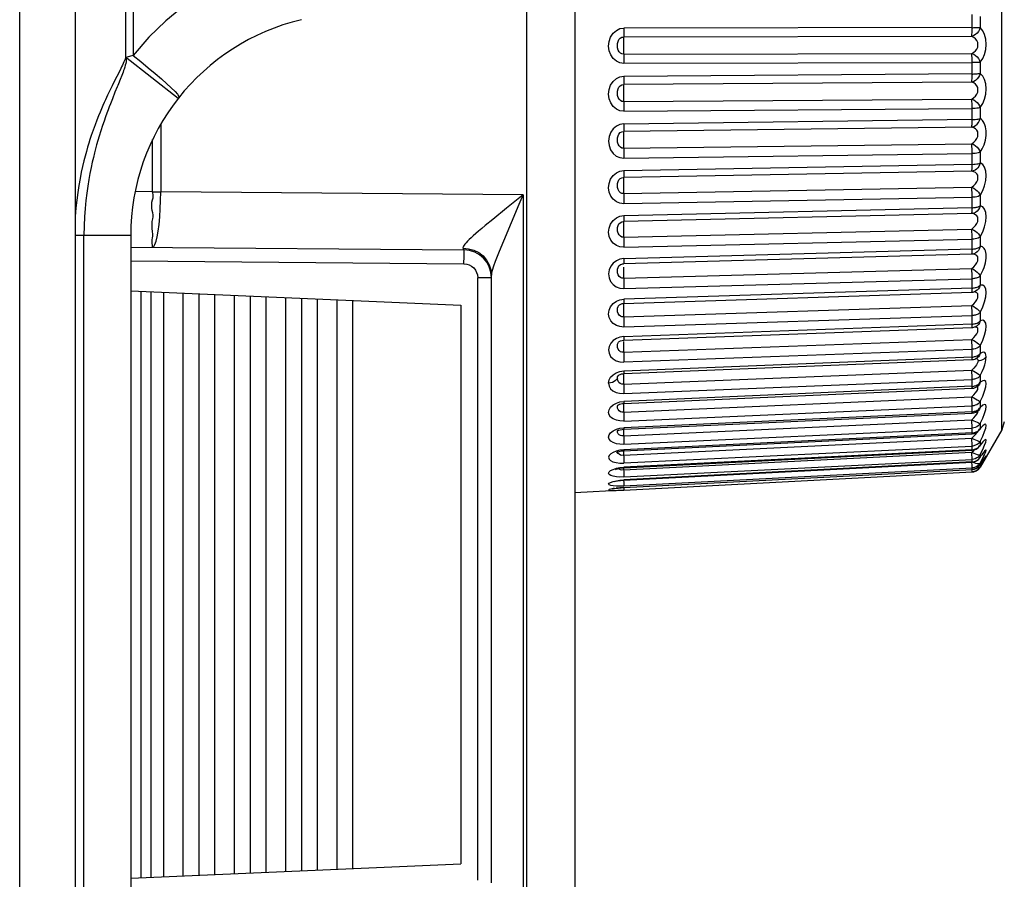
# Model space of a CAD drawing. Header units: millimetres. Extents: x 1231 to 1902, y -156 to 506.
# Tile 43 of 46: x 1726 to 1744, y 152 to 168. Entities that reach past the tile are written whole.
import ezdxf

# ---------------------------------------------------------------- set-up
doc = ezdxf.new("R2010")
doc.units = ezdxf.units.MM
doc.header["$LTSCALE"] = 30.734
doc.layers.get('0').update_dxf_attribs({"linetype": 'CONTINUOUS'})

msp = doc.modelspace()

# ---------------------------------------------------------------- linework, layer by layer
for p, q in [((1727.079, 264.601), (1727.079, 100.631)), ((1726.079, 100.631), (1726.079, 264.401)), ((1727.99, 166.881), (1727.99, 184.028)), ((1728.122, 184.03), (1728.122, 166.918)), ((1743.773, 160.172), (1743.773, 174.591)), ((1736.079, 171.102), (1736.079, 143.96)), ((1735.218, 146.063), (1735.218, 169)), ((1743.238, 167.412), (1743.238, 167.655)), ((1743.385, 167.62), (1743.385, 167.418)), ((1743.238, 167.418), (1736.964, 167.407)), ((1743.234, 167.26), (1736.959, 167.249)), ((1736.959, 166.941), (1743.234, 166.952)), ((1728.935, 166.143), (1727.986, 166.889)), ((1736.964, 166.777), (1743.238, 166.789)), ((1743.238, 166.578), (1743.238, 166.82)), ((1743.385, 166.795), (1743.385, 166.594)), ((1727.887, 166.655), (1727.771, 166.424)), ((1743.238, 166.585), (1736.964, 166.539)), ((1727.771, 166.424), (1727.744, 166.37)), ((1727.917, 166.554), (1727.888, 166.482)), ((1743.234, 166.437), (1736.959, 166.392)), ((1727.714, 166.309), (1727.681, 166.24)), ((1727.744, 166.37), (1727.714, 166.309)), ((1727.796, 166.254), (1727.75, 166.138)), ((1727.75, 166.138), (1727.713, 166.046)), ((1736.959, 166.086), (1743.234, 166.132)), ((1736.964, 165.915), (1743.238, 165.961)), ((1743.238, 165.754), (1743.238, 165.993)), ((1743.385, 165.977), (1743.385, 165.778)), ((1743.238, 165.76), (1736.964, 165.68)), ((1728.62, 165.669), (1728.62, 164.46)), ((1743.234, 165.625), (1736.959, 165.545)), ((1728.472, 164.46), (1728.472, 165.4)), ((1736.959, 165.246), (1743.234, 165.326)), ((1743.385, 165.174), (1743.385, 164.981)), ((1736.964, 165.069), (1743.238, 165.149)), ((1743.234, 164.831), (1736.959, 164.719)), ((1743.238, 164.953), (1736.964, 164.84)), ((1728.472, 164.46), (1728.163, 164.463)), ((1728.472, 164.46), (1728.62, 164.46)), ((1735.148, 164.404), (1728.62, 164.46)), ((1736.959, 164.429), (1743.234, 164.542)), ((1735.08, 164.236), (1735.148, 164.404)), ((1735.148, 164.404), (1735.148, 150.559)), ((1736.964, 164.248), (1743.238, 164.361)), ((1743.238, 164.167), (1743.238, 164.391)), ((1743.385, 164.395), (1743.385, 164.209)), ((1734.802, 163.577), (1735.08, 164.236)), ((1743.238, 164.172), (1736.964, 164.028)), ((1734.603, 163.963), (1734.465, 163.85)), ((1743.234, 164.066), (1736.959, 163.922)), ((1736.959, 163.645), (1743.234, 163.789)), ((1728.079, 163.67), (1727.07, 163.67)), ((1727.237, 151.393), (1727.237, 163.67)), ((1728.079, 163.67), (1728.079, 151.393)), ((1736.964, 163.462), (1743.238, 163.606)), ((1743.238, 163.422), (1743.238, 163.636)), ((1743.385, 163.649), (1743.385, 163.472)), ((1728.079, 163.464), (1734.083, 163.412)), ((1734.066, 163.441), (1734.165, 163.434)), ((1743.238, 163.427), (1736.964, 163.253)), ((1728.079, 163.214), (1734.083, 163.162)), ((1734.083, 163.162), (1734.084, 163.298)), ((1734.084, 163.298), (1734.084, 163.367)), ((1736.893, 163.244), (1736.831, 163.217)), ((1736.964, 163.256), (1736.893, 163.244)), ((1743.234, 163.337), (1736.959, 163.163)), ((1736.94, 163.16), (1736.959, 163.163)), ((1736.941, 163.161), (1736.959, 163.163)), ((1736.955, 163.103), (1736.955, 163.078)), ((1736.955, 163.078), (1736.955, 163.051)), ((1736.959, 162.901), (1743.234, 163.076)), ((1734.579, 162.912), (1734.331, 162.912)), ((1734.331, 152.051), (1734.331, 162.912)), ((1734.579, 152.007), (1734.579, 162.956)), ((1736.964, 162.719), (1743.238, 162.893)), ((1743.238, 162.699), (1743.238, 162.911)), ((1743.385, 162.943), (1743.385, 162.778)), ((1728.079, 162.676), (1734.029, 162.416)), ((1743.238, 162.725), (1736.964, 162.523)), ((1743.33, 162.744), (1743.345, 162.75)), ((1728.268, 152.095), (1728.268, 162.668)), ((1728.442, 162.66), (1728.442, 152.102)), ((1728.673, 152.113), (1728.673, 162.65)), ((1729.019, 162.635), (1729.019, 152.128)), ((1729.308, 162.623), (1729.308, 152.14)), ((1729.596, 152.153), (1729.596, 162.61)), ((1729.943, 162.595), (1729.943, 152.168)), ((1730.231, 162.582), (1730.231, 152.181)), ((1730.52, 152.193), (1730.52, 162.57)), ((1730.866, 162.554), (1730.866, 152.208)), ((1731.155, 162.542), (1731.155, 152.221)), ((1731.444, 152.234), (1731.444, 162.529)), ((1731.79, 162.514), (1731.79, 152.249)), ((1732.079, 152.261), (1732.079, 162.502)), ((1736.893, 162.515), (1736.964, 162.526)), ((1736.96, 162.448), (1743.234, 162.651)), ((1743.276, 162.657), (1743.274, 162.656)), ((1734.029, 162.416), (1734.029, 152.346)), ((1736.936, 162.445), (1736.96, 162.448)), ((1736.955, 162.405), (1736.955, 162.382)), ((1736.955, 162.382), (1736.955, 162.356)), ((1736.955, 162.356), (1736.955, 162.328)), ((1736.959, 162.206), (1743.234, 162.409)), ((1736.964, 162.026), (1743.238, 162.229)), ((1743.238, 162.07), (1743.238, 162.246)), ((1743.385, 162.287), (1743.385, 162.134)), ((1736.961, 161.786), (1743.235, 162.014)), ((1743.238, 162.074), (1736.964, 161.846)), ((1743.238, 162.051), (1743.238, 162.074)), ((1743.3, 162.023), (1743.287, 162.024)), ((1743.305, 162.031), (1743.305, 162.031)), ((1743.373, 162.122), (1743.385, 162.134)), ((1736.964, 161.849), (1736.894, 161.838)), ((1736.931, 161.782), (1736.961, 161.786)), ((1736.959, 161.569), (1743.234, 161.797)), ((1743.233, 161.797), (1743.27, 161.832)), ((1736.955, 161.761), (1736.955, 161.74)), ((1736.955, 161.69), (1736.956, 161.661)), ((1736.964, 161.393), (1743.238, 161.621)), ((1743.238, 161.477), (1743.238, 161.645)), ((1743.385, 161.686), (1743.385, 161.548)), ((1736.962, 161.183), (1743.236, 161.435)), ((1743.238, 161.482), (1736.964, 161.23)), ((1743.238, 161.461), (1743.238, 161.482)), ((1743.329, 161.465), (1743.328, 161.465)), ((1743.33, 161.449), (1743.34, 161.436)), ((1743.34, 161.436), (1743.345, 161.417)), ((1743.373, 161.535), (1743.385, 161.548)), ((1743.269, 161.284), (1743.233, 161.247)), ((1743.33, 161.365), (1743.317, 161.341)), ((1743.345, 161.417), (1743.374, 161.42)), ((1743.374, 161.42), (1743.403, 161.427)), ((1736.859, 161.145), (1736.859, 161.145)), ((1736.891, 161.221), (1736.964, 161.232)), ((1736.922, 161.178), (1736.95, 161.182)), ((1736.95, 161.182), (1736.962, 161.183)), ((1736.955, 161.178), (1736.955, 161.16)), ((1736.956, 161.087), (1736.957, 161.057)), ((1736.959, 160.995), (1743.234, 161.247)), ((1736.964, 160.825), (1743.238, 161.079)), ((1743.238, 160.95), (1743.238, 161.09)), ((1743.385, 161.148), (1743.385, 161.026)), ((1736.962, 160.646), (1743.237, 160.919)), ((1743.238, 160.954), (1736.964, 160.681)), ((1743.345, 160.961), (1743.352, 160.967)), ((1743.354, 160.97), (1743.346, 160.962)), ((1743.346, 160.962), (1743.346, 160.962)), ((1743.373, 161.012), (1743.385, 161.026)), ((1736.959, 160.49), (1743.234, 160.763)), ((1736.893, 160.674), (1736.964, 160.683)), ((1736.957, 160.552), (1736.958, 160.522)), ((1736.964, 160.328), (1743.238, 160.601)), ((1743.238, 160.493), (1743.238, 160.605)), ((1743.372, 160.545), (1743.358, 160.527)), ((1743.385, 160.574), (1743.372, 160.545)), ((1743.373, 160.558), (1743.385, 160.574)), ((1743.385, 160.678), (1743.385, 160.574)), ((1736.958, 160.522), (1736.961, 160.459)), ((1736.963, 160.181), (1743.237, 160.471)), ((1743.238, 160.496), (1736.964, 160.205)), ((1743.358, 160.526), (1743.364, 160.532)), ((1743.358, 160.527), (1743.358, 160.526)), ((1743.364, 160.532), (1743.368, 160.536)), ((1743.385, 160.281), (1743.431, 160.379)), ((1736.893, 160.199), (1736.964, 160.207)), ((1736.959, 160.062), (1743.234, 160.352)), ((1736.964, 159.91), (1743.238, 160.2)), ((1743.238, 160.111), (1743.238, 160.203)), ((1743.385, 160.196), (1743.372, 160.17)), ((1743.373, 160.179), (1743.385, 160.196)), ((1743.385, 160.281), (1743.385, 160.196)), ((1743.43, 160.243), (1743.385, 160.196)), ((1743.819, 160.316), (1743.773, 160.172)), ((1736.851, 160.158), (1736.853, 160.164)), ((1736.933, 160.178), (1736.963, 160.181)), ((1736.958, 160.093), (1736.961, 160.03)), ((1736.959, 159.713), (1743.234, 160.018)), ((1736.963, 159.793), (1743.237, 160.098)), ((1743.238, 160.114), (1736.964, 159.809)), ((1743.234, 160.018), (1743.269, 160.001)), ((1743.368, 160.163), (1743.366, 160.162)), ((1743.372, 160.17), (1743.368, 160.163)), ((1743.773, 160.172), (1743.385, 159.499)), ((1743.385, 159.962), (1743.431, 160.058)), ((1736.964, 159.573), (1743.238, 159.878)), ((1743.238, 159.886), (1743.238, 159.9)), ((1743.238, 159.809), (1743.238, 159.886)), ((1743.373, 159.879), (1743.385, 159.896)), ((1743.385, 159.896), (1743.374, 159.875)), ((1743.385, 159.962), (1743.385, 159.896)), ((1743.418, 159.93), (1743.422, 159.933)), ((1736.848, 159.777), (1736.851, 159.793)), ((1736.852, 159.763), (1736.848, 159.777)), ((1736.964, 159.81), (1736.891, 159.801)), ((1736.92, 159.789), (1736.963, 159.793)), ((1736.956, 159.792), (1736.958, 159.744)), ((1736.959, 159.449), (1743.234, 159.765)), ((1743.238, 159.811), (1736.964, 159.495)), ((1736.964, 159.486), (1743.238, 159.802)), ((1743.373, 159.721), (1743.385, 159.725)), ((1743.373, 159.662), (1743.378, 159.667)), ((1743.385, 159.679), (1743.378, 159.667)), ((1743.385, 159.724), (1743.431, 159.817)), ((1743.385, 159.724), (1743.385, 159.679)), ((1743.392, 159.687), (1743.385, 159.679)), ((1743.43, 159.743), (1743.41, 159.712)), ((1743.462, 159.785), (1743.43, 159.743)), ((1743.441, 159.705), (1743.448, 159.714)), ((1743.448, 159.714), (1743.452, 159.719)), ((1743.46, 159.663), (1743.466, 159.671)), ((1736.893, 159.489), (1736.964, 159.496)), ((1736.93, 159.483), (1736.963, 159.486)), ((1736.964, 159.321), (1743.238, 159.637)), ((1743.238, 159.591), (1736.964, 159.267)), ((1736.964, 159.263), (1743.238, 159.587)), ((1736.964, 159.158), (1743.238, 159.482)), ((1743.268, 159.641), (1743.238, 159.637)), ((1743.238, 159.59), (1743.238, 159.639)), ((1743.238, 159.587), (1743.238, 159.591)), ((1743.268, 159.486), (1743.238, 159.482)), ((1743.238, 159.456), (1743.238, 159.483)), ((1743.296, 159.495), (1743.269, 159.486)), ((1743.373, 159.564), (1743.385, 159.571)), ((1743.373, 159.528), (1743.385, 159.546)), ((1743.373, 159.492), (1743.385, 159.503)), ((1743.373, 159.481), (1743.385, 159.499)), ((1743.385, 159.546), (1743.382, 159.541)), ((1743.385, 159.503), (1743.431, 159.585)), ((1743.385, 159.571), (1743.385, 159.546)), ((1743.397, 159.566), (1743.385, 159.546)), ((1743.385, 159.503), (1743.385, 159.499)), ((1743.43, 159.618), (1743.411, 159.587)), ((1743.434, 159.624), (1743.43, 159.618)), ((1743.43, 159.596), (1743.441, 159.613)), ((1743.434, 159.624), (1743.444, 159.64)), ((1743.441, 159.613), (1743.459, 159.641)), ((1736.878, 159.46), (1736.863, 159.472)), ((1736.958, 159.478), (1736.962, 159.392)), ((1736.962, 159.392), (1736.963, 159.367)), ((1736.964, 159.128), (1743.238, 159.456)), ((1736.964, 159.085), (1743.238, 159.413)), ((1743.238, 159.456), (1743.238, 159.457)), ((1743.268, 159.417), (1743.238, 159.413)), ((1743.238, 159.412), (1743.238, 159.413)), ((1743.296, 159.426), (1743.268, 159.417)), ((1736.964, 159.129), (1736.891, 159.124)), ((1736.893, 159.262), (1736.964, 159.268)), ((1736.903, 159.258), (1736.964, 159.263)), ((1736.913, 159.124), (1736.964, 159.128)), ((1736.959, 159.271), (1736.962, 159.217)), ((1736.962, 159.128), (1736.964, 159.089)), ((1736.964, 159.267), (1736.964, 159.263)), ((1736.964, 159.165), (1736.964, 159.158)), ((1736.964, 159.129), (1736.964, 159.128)), ((1736.964, 159.081), (1736.079, 159.034)), ((1736.891, 159.124), (1736.827, 159.117)), ((1736.89, 159.081), (1736.964, 159.085)), ((1736.964, 159.089), (1736.964, 159.085)), ((1728.079, 152.087), (1734.028, 152.346))]:
    msp.add_line(p, q)
for points in [[(1730.982, 168.729), (1730.566, 168.612), (1730.164, 168.462), (1729.775, 168.278), (1729.401, 168.063), (1729.047, 167.818), (1728.714, 167.544), (1728.406, 167.244), (1728.122, 166.918)], [(1736.964, 166.773), (1736.893, 166.785), (1736.829, 166.814), (1736.772, 166.863), (1736.727, 166.927), (1736.7, 167.002), (1736.69, 167.084), (1736.697, 167.169), (1736.723, 167.249), (1736.77, 167.316), (1736.83, 167.369), (1736.893, 167.4), (1736.964, 167.411)], [(1736.964, 167.407), (1736.964, 167.375), (1736.963, 167.345), (1736.963, 167.316), (1736.962, 167.29), (1736.961, 167.267)], [(1743.385, 167.418), (1743.372, 167.382), (1743.354, 167.349), (1743.33, 167.319), (1743.301, 167.293), (1743.269, 167.274), (1743.234, 167.26)], [(1743.234, 167.26), (1743.235, 167.278), (1743.236, 167.299), (1743.237, 167.324), (1743.238, 167.352), (1743.238, 167.384), (1743.238, 167.418)], [(1743.238, 167.412), (1743.253, 167.415), (1743.267, 167.419), (1743.282, 167.421), (1743.298, 167.418), (1743.314, 167.418), (1743.33, 167.418), (1743.359, 167.418)], [(1743.359, 167.418), (1743.373, 167.418), (1743.385, 167.418)], [(1743.385, 166.795), (1743.431, 166.861), (1743.464, 166.936), (1743.485, 167.024), (1743.492, 167.117), (1743.484, 167.208), (1743.462, 167.292), (1743.43, 167.361), (1743.385, 167.418)], [(1736.959, 166.941), (1736.929, 166.944), (1736.902, 166.958), (1736.878, 166.982), (1736.862, 167.014), (1736.852, 167.052), (1736.848, 167.09), (1736.851, 167.13), (1736.859, 167.17), (1736.875, 167.203), (1736.899, 167.229), (1736.927, 167.245), (1736.959, 167.249)], [(1736.961, 167.267), (1736.958, 167.232), (1736.957, 167.211), (1736.956, 167.186), (1736.955, 167.159), (1736.955, 167.129), (1736.955, 167.098)], [(1743.233, 166.952), (1743.27, 166.974), (1743.299, 167.001), (1743.323, 167.031), (1743.339, 167.066), (1743.344, 167.109), (1743.339, 167.152), (1743.324, 167.186), (1743.3, 167.215), (1743.27, 167.24), (1743.233, 167.26)], [(1736.955, 167.098), (1736.955, 167.068), (1736.955, 167.038), (1736.956, 167.01), (1736.957, 166.983), (1736.958, 166.96)], [(1736.958, 166.96), (1736.961, 166.921), (1736.962, 166.897), (1736.963, 166.87), (1736.963, 166.84), (1736.964, 166.809), (1736.964, 166.777)], [(1743.234, 166.952), (1743.268, 166.938), (1743.301, 166.918), (1743.33, 166.892), (1743.354, 166.862), (1743.373, 166.829), (1743.385, 166.795)], [(1743.238, 166.82), (1743.238, 166.852), (1743.237, 166.882), (1743.236, 166.909), (1743.235, 166.933), (1743.234, 166.952)], [(1727.99, 166.881), (1727.985, 166.868), (1727.977, 166.85), (1727.967, 166.828), (1727.955, 166.803), (1727.943, 166.775), (1727.931, 166.745), (1727.916, 166.713), (1727.9, 166.681), (1727.887, 166.655)], [(1727.986, 166.889), (1727.992, 166.87), (1727.996, 166.85), (1727.999, 166.829), (1727.999, 166.805), (1727.991, 166.775), (1727.981, 166.742), (1727.971, 166.707), (1727.96, 166.672), (1727.951, 166.643), (1727.941, 166.616), (1727.929, 166.586), (1727.917, 166.554)], [(1728.122, 166.918), (1728.1, 166.913), (1728.078, 166.907), (1728.057, 166.901), (1728.035, 166.893), (1727.989, 166.878)], [(1728.122, 166.918), (1728.26, 166.806), (1728.394, 166.695), (1728.518, 166.59), (1728.631, 166.493), (1728.731, 166.405)], [(1743.385, 166.795), (1743.368, 166.793), (1743.347, 166.792), (1743.323, 166.79), (1743.296, 166.789), (1743.268, 166.789), (1743.238, 166.788)], [(1743.385, 166.594), (1743.372, 166.557), (1743.354, 166.524), (1743.33, 166.493), (1743.301, 166.468), (1743.269, 166.45), (1743.234, 166.437)], [(1743.234, 166.437), (1743.235, 166.452), (1743.236, 166.471), (1743.237, 166.494), (1743.238, 166.52), (1743.238, 166.551), (1743.238, 166.585)], [(1743.238, 166.579), (1743.253, 166.581), (1743.267, 166.586), (1743.282, 166.588), (1743.298, 166.586), (1743.314, 166.587), (1743.33, 166.588), (1743.345, 166.589), (1743.359, 166.591), (1743.373, 166.592), (1743.385, 166.594)], [(1743.385, 165.977), (1743.431, 166.05), (1743.464, 166.13), (1743.485, 166.222), (1743.492, 166.314), (1743.484, 166.403), (1743.462, 166.482), (1743.43, 166.545), (1743.385, 166.594)], [(1727.888, 166.482), (1727.857, 166.404), (1727.845, 166.375), (1727.835, 166.349), (1727.796, 166.254)], [(1728.731, 166.405), (1728.88, 166.267), (1728.925, 166.217), (1728.945, 166.178), (1728.945, 166.156)], [(1736.964, 165.911), (1736.893, 165.922), (1736.829, 165.951), (1736.772, 165.999), (1736.727, 166.062), (1736.7, 166.136), (1736.69, 166.217), (1736.697, 166.301), (1736.723, 166.381), (1736.77, 166.448), (1736.83, 166.501), (1736.893, 166.531), (1736.964, 166.543)], [(1736.961, 166.407), (1736.958, 166.377), (1736.957, 166.359), (1736.956, 166.336), (1736.955, 166.31), (1736.955, 166.282), (1736.955, 166.251)], [(1736.964, 166.539), (1736.964, 166.508), (1736.963, 166.479), (1736.963, 166.451), (1736.962, 166.427), (1736.961, 166.407)], [(1743.233, 166.132), (1743.27, 166.157), (1743.299, 166.186), (1743.323, 166.218), (1743.339, 166.254), (1743.344, 166.297), (1743.339, 166.339), (1743.324, 166.371), (1743.3, 166.398), (1743.27, 166.421), (1743.233, 166.437)], [(1727.681, 166.24), (1727.663, 166.202), (1727.643, 166.161), (1727.623, 166.116), (1727.601, 166.068), (1727.578, 166.015), (1727.553, 165.958), (1727.526, 165.895), (1727.498, 165.827), (1727.469, 165.752), (1727.437, 165.669), (1727.402, 165.571), (1727.369, 165.476), (1727.344, 165.402), (1727.323, 165.334), (1727.302, 165.263), (1727.28, 165.188), (1727.258, 165.105), (1727.235, 165.015), (1727.211, 164.917), (1727.188, 164.811), (1727.166, 164.697), (1727.145, 164.576), (1727.125, 164.448), (1727.107, 164.312), (1727.092, 164.168), (1727.081, 164.014), (1727.079, 163.968)], [(1736.959, 166.086), (1736.929, 166.089), (1736.902, 166.103), (1736.878, 166.127), (1736.862, 166.159), (1736.852, 166.198), (1736.848, 166.235), (1736.851, 166.275), (1736.859, 166.314), (1736.875, 166.346), (1736.899, 166.372), (1736.927, 166.388), (1736.959, 166.392)], [(1736.955, 166.251), (1736.955, 166.221), (1736.955, 166.191), (1736.956, 166.161), (1736.957, 166.133), (1736.958, 166.108)], [(1727.713, 166.046), (1727.693, 165.993), (1727.672, 165.937), (1727.649, 165.875), (1727.624, 165.808), (1727.598, 165.734), (1727.571, 165.653), (1727.54, 165.559), (1727.511, 165.465), (1727.487, 165.383), (1727.465, 165.307), (1727.445, 165.235), (1727.426, 165.162), (1727.406, 165.081), (1727.386, 164.992), (1727.365, 164.896), (1727.344, 164.792), (1727.324, 164.68), (1727.304, 164.561), (1727.287, 164.435), (1727.271, 164.301), (1727.257, 164.159), (1727.247, 164.008), (1727.239, 163.845), (1727.237, 163.67)], [(1736.958, 166.108), (1736.961, 166.064), (1736.962, 166.038), (1736.963, 166.009), (1736.963, 165.979), (1736.964, 165.947), (1736.964, 165.915)], [(1743.234, 166.132), (1743.268, 166.117), (1743.301, 166.096), (1743.33, 166.07), (1743.354, 166.041), (1743.373, 166.009), (1743.385, 165.977)], [(1743.238, 165.993), (1743.238, 166.024), (1743.237, 166.055), (1743.236, 166.084), (1743.235, 166.11), (1743.234, 166.132)], [(1743.385, 165.977), (1743.368, 165.972), (1743.347, 165.968), (1743.323, 165.965), (1743.296, 165.963), (1743.268, 165.961), (1743.238, 165.961)], [(1743.234, 165.625), (1743.268, 165.635), (1743.301, 165.653), (1743.33, 165.677), (1743.354, 165.707), (1743.373, 165.742), (1743.385, 165.778)], [(1743.234, 165.625), (1743.235, 165.636), (1743.236, 165.653), (1743.237, 165.673), (1743.238, 165.698), (1743.238, 165.727), (1743.238, 165.76)], [(1743.238, 165.76), (1743.268, 165.761), (1743.296, 165.763), (1743.323, 165.766), (1743.347, 165.769), (1743.368, 165.773), (1743.385, 165.778)], [(1743.385, 165.174), (1743.404, 165.203), (1743.422, 165.234), (1743.439, 165.269), (1743.454, 165.306), (1743.467, 165.346), (1743.477, 165.388), (1743.485, 165.43), (1743.49, 165.473), (1743.492, 165.515), (1743.491, 165.557), (1743.486, 165.596), (1743.479, 165.633), (1743.468, 165.667), (1743.456, 165.698), (1743.44, 165.724), (1743.423, 165.747), (1743.405, 165.765), (1743.385, 165.778)], [(1736.964, 165.684), (1736.893, 165.672), (1736.831, 165.643), (1736.774, 165.596), (1736.729, 165.534), (1736.701, 165.458), (1736.69, 165.374), (1736.698, 165.292), (1736.724, 165.216), (1736.769, 165.153), (1736.827, 165.105), (1736.891, 165.077), (1736.964, 165.065)], [(1736.959, 165.246), (1736.929, 165.248), (1736.902, 165.262), (1736.878, 165.286), (1736.862, 165.318), (1736.852, 165.356), (1736.848, 165.393), (1736.851, 165.431), (1736.86, 165.47), (1736.875, 165.501), (1736.899, 165.526), (1736.927, 165.541), (1736.959, 165.545)], [(1736.961, 165.558), (1736.958, 165.534), (1736.957, 165.518), (1736.956, 165.498), (1736.955, 165.474), (1736.955, 165.446), (1736.955, 165.417)], [(1736.964, 165.68), (1736.964, 165.65), (1736.963, 165.622), (1736.963, 165.597), (1736.962, 165.575), (1736.961, 165.558)], [(1743.233, 165.326), (1743.27, 165.353), (1743.299, 165.384), (1743.323, 165.418), (1743.339, 165.454), (1743.344, 165.498), (1743.339, 165.538), (1743.324, 165.568), (1743.3, 165.592), (1743.27, 165.611), (1743.233, 165.625)], [(1736.955, 165.417), (1736.955, 165.387), (1736.955, 165.356), (1736.956, 165.326), (1736.957, 165.297), (1736.958, 165.27)], [(1736.958, 165.27), (1736.961, 165.222), (1736.962, 165.194), (1736.963, 165.164), (1736.963, 165.132), (1736.964, 165.1), (1736.964, 165.069)], [(1743.234, 165.326), (1743.268, 165.31), (1743.301, 165.288), (1743.33, 165.263), (1743.354, 165.234), (1743.373, 165.204), (1743.385, 165.174)], [(1743.238, 165.18), (1743.238, 165.212), (1743.237, 165.243), (1743.236, 165.273), (1743.235, 165.301), (1743.234, 165.326)], [(1743.236, 164.858), (1743.237, 164.869), (1743.237, 164.882), (1743.238, 164.897), (1743.238, 164.913), (1743.238, 164.931), (1743.238, 165.18)], [(1743.385, 165.174), (1743.368, 165.167), (1743.347, 165.161), (1743.323, 165.156), (1743.296, 165.152), (1743.268, 165.149), (1743.238, 165.148)], [(1743.238, 164.953), (1743.267, 164.955), (1743.294, 164.957), (1743.321, 164.961), (1743.345, 164.966), (1743.367, 164.972), (1743.385, 164.981)], [(1743.385, 164.981), (1743.373, 164.946), (1743.358, 164.915), (1743.339, 164.89), (1743.317, 164.868), (1743.293, 164.851), (1743.265, 164.839)], [(1743.385, 164.395), (1743.431, 164.481), (1743.464, 164.569), (1743.485, 164.662), (1743.492, 164.753), (1743.484, 164.834), (1743.462, 164.902), (1743.43, 164.95), (1743.385, 164.981)], [(1736.964, 164.245), (1736.893, 164.254), (1736.829, 164.281), (1736.772, 164.325), (1736.727, 164.384), (1736.7, 164.454), (1736.69, 164.531), (1736.697, 164.611), (1736.723, 164.686), (1736.77, 164.751), (1736.83, 164.802), (1736.893, 164.832), (1736.964, 164.844)], [(1736.964, 164.84), (1736.964, 164.811), (1736.963, 164.785), (1736.963, 164.762), (1736.962, 164.742), (1736.961, 164.728)], [(1743.233, 164.542), (1743.27, 164.571), (1743.299, 164.604), (1743.323, 164.639), (1743.339, 164.676), (1743.344, 164.718), (1743.339, 164.757), (1743.324, 164.784), (1743.3, 164.806), (1743.27, 164.822), (1743.233, 164.831)], [(1743.234, 164.831), (1743.234, 164.834), (1743.235, 164.837), (1743.235, 164.841), (1743.235, 164.846), (1743.236, 164.852), (1743.236, 164.858)], [(1743.265, 164.839), (1743.26, 164.837), (1743.255, 164.836), (1743.249, 164.834), (1743.244, 164.833), (1743.239, 164.832), (1743.234, 164.831)], [(1736.959, 164.429), (1736.929, 164.43), (1736.902, 164.444), (1736.878, 164.468), (1736.862, 164.499), (1736.852, 164.537), (1736.848, 164.572), (1736.851, 164.61), (1736.859, 164.646), (1736.875, 164.676), (1736.899, 164.7), (1736.927, 164.714), (1736.959, 164.719)], [(1736.961, 164.728), (1736.958, 164.711), (1736.957, 164.697), (1736.956, 164.68), (1736.955, 164.658), (1736.955, 164.632), (1736.955, 164.604)], [(1728.472, 163.461), (1728.473, 163.471), (1728.472, 163.496), (1728.468, 163.527), (1728.464, 163.562), (1728.468, 163.595), (1728.473, 163.628), (1728.478, 163.66), (1728.48, 163.696), (1728.473, 163.744), (1728.466, 163.8), (1728.465, 163.862), (1728.467, 163.924), (1728.476, 163.97), (1728.484, 164.009), (1728.482, 164.045), (1728.476, 164.081), (1728.468, 164.12), (1728.46, 164.163), (1728.458, 164.218), (1728.459, 164.273), (1728.47, 164.315), (1728.481, 164.35), (1728.484, 164.382), (1728.484, 164.411), (1728.48, 164.437), (1728.472, 164.46)], [(1728.472, 163.461), (1728.494, 163.473), (1728.516, 163.509), (1728.536, 163.569), (1728.556, 163.651), (1728.573, 163.753), (1728.589, 163.872), (1728.601, 164.006), (1728.611, 164.151), (1728.617, 164.304), (1728.62, 164.46)], [(1736.955, 164.604), (1736.955, 164.575), (1736.955, 164.544), (1736.956, 164.514), (1736.957, 164.484), (1736.958, 164.455)], [(1736.958, 164.455), (1736.961, 164.403), (1736.962, 164.374), (1736.963, 164.343), (1736.963, 164.311), (1736.964, 164.279), (1736.964, 164.248)], [(1743.234, 164.542), (1743.268, 164.525), (1743.301, 164.503), (1743.33, 164.478), (1743.354, 164.451), (1743.373, 164.423), (1743.385, 164.395)], [(1743.238, 164.391), (1743.238, 164.423), (1743.237, 164.455), (1743.236, 164.486), (1743.235, 164.515), (1743.234, 164.542)], [(1735.148, 164.404), (1734.851, 164.162), (1734.603, 163.963)], [(1743.385, 164.395), (1743.368, 164.386), (1743.347, 164.377), (1743.323, 164.371), (1743.296, 164.366), (1743.268, 164.362), (1743.238, 164.361)], [(1743.385, 164.209), (1743.372, 164.171), (1743.354, 164.138), (1743.33, 164.11), (1743.301, 164.087), (1743.269, 164.073), (1743.234, 164.066)], [(1743.234, 164.066), (1743.235, 164.071), (1743.236, 164.082), (1743.237, 164.097), (1743.238, 164.117), (1743.238, 164.142), (1743.238, 164.172)], [(1743.238, 164.167), (1743.253, 164.17), (1743.267, 164.175), (1743.282, 164.178), (1743.298, 164.178), (1743.314, 164.181), (1743.33, 164.185), (1743.345, 164.19), (1743.359, 164.195), (1743.373, 164.202), (1743.385, 164.209)], [(1743.385, 163.649), (1743.431, 163.74), (1743.464, 163.83), (1743.485, 163.923), (1743.492, 164.011), (1743.484, 164.087), (1743.462, 164.148), (1743.43, 164.188), (1743.385, 164.209)], [(1736.964, 163.459), (1736.893, 163.467), (1736.829, 163.492), (1736.772, 163.534), (1736.727, 163.59), (1736.7, 163.657), (1736.69, 163.73), (1736.697, 163.806), (1736.723, 163.879), (1736.77, 163.942), (1736.83, 163.991), (1736.893, 164.02), (1736.964, 164.032)], [(1736.959, 163.645), (1736.929, 163.645), (1736.902, 163.658), (1736.878, 163.682), (1736.862, 163.712), (1736.852, 163.748), (1736.848, 163.782), (1736.851, 163.818), (1736.859, 163.853), (1736.875, 163.881), (1736.899, 163.903), (1736.927, 163.917), (1736.959, 163.922)], [(1736.959, 163.922), (1736.958, 163.917), (1736.957, 163.906), (1736.956, 163.891), (1736.955, 163.872), (1736.955, 163.848), (1736.955, 163.821)], [(1736.964, 164.028), (1736.964, 164.001), (1736.963, 163.976), (1736.963, 163.955), (1736.962, 163.939), (1736.961, 163.928), (1736.959, 163.922)], [(1743.233, 163.789), (1743.27, 163.82), (1743.299, 163.855), (1743.323, 163.89), (1743.339, 163.927), (1743.344, 163.968), (1743.339, 164.004), (1743.324, 164.029), (1743.3, 164.047), (1743.27, 164.06), (1743.233, 164.066)], [(1734.465, 163.85), (1734.404, 163.799), (1734.348, 163.752), (1734.297, 163.709), (1734.251, 163.669), (1734.211, 163.632), (1734.176, 163.599), (1734.146, 163.569), (1734.121, 163.542), (1734.101, 163.519), (1734.085, 163.498), (1734.075, 163.48), (1734.068, 163.465), (1734.065, 163.452), (1734.066, 163.441)], [(1736.955, 163.821), (1736.955, 163.793), (1736.955, 163.763), (1736.956, 163.733), (1736.957, 163.702), (1736.958, 163.672)], [(1743.234, 163.789), (1743.268, 163.771), (1743.301, 163.75), (1743.33, 163.726), (1743.354, 163.7), (1743.373, 163.674), (1743.385, 163.649)], [(1743.238, 163.636), (1743.238, 163.667), (1743.237, 163.699), (1743.236, 163.73), (1743.235, 163.761), (1743.234, 163.789)], [(1734.596, 163.047), (1734.619, 163.123), (1734.652, 163.21), (1734.687, 163.297), (1734.724, 163.388), (1734.802, 163.577)], [(1736.958, 163.672), (1736.961, 163.617), (1736.962, 163.586), (1736.963, 163.554), (1736.963, 163.522), (1736.964, 163.491), (1736.964, 163.462)], [(1743.385, 163.649), (1743.368, 163.637), (1743.347, 163.627), (1743.323, 163.618), (1743.296, 163.612), (1743.268, 163.608), (1743.238, 163.606)], [(1734.066, 163.441), (1734.069, 163.432), (1734.072, 163.425), (1734.075, 163.419), (1734.078, 163.415), (1734.08, 163.412), (1734.083, 163.412)], [(1734.084, 163.367), (1734.084, 163.391), (1734.084, 163.406), (1734.083, 163.412)], [(1734.165, 163.434), (1734.262, 163.408), (1734.35, 163.364), (1734.428, 163.304), (1734.492, 163.23), (1734.539, 163.145), (1734.569, 163.052), (1734.579, 162.956)], [(1743.385, 163.472), (1743.372, 163.435), (1743.354, 163.403), (1743.33, 163.376), (1743.301, 163.355), (1743.269, 163.342), (1743.234, 163.337)], [(1743.234, 163.337), (1743.235, 163.339), (1743.236, 163.346), (1743.237, 163.359), (1743.238, 163.376), (1743.238, 163.399), (1743.238, 163.427)], [(1743.238, 163.422), (1743.253, 163.425), (1743.267, 163.43), (1743.282, 163.433), (1743.298, 163.434)], [(1743.298, 163.434), (1743.314, 163.438), (1743.33, 163.443), (1743.345, 163.448), (1743.359, 163.455), (1743.373, 163.463), (1743.385, 163.472)], [(1743.385, 162.943), (1743.404, 162.979), (1743.422, 163.017), (1743.439, 163.056), (1743.454, 163.097), (1743.467, 163.138), (1743.477, 163.18), (1743.485, 163.221), (1743.49, 163.261), (1743.492, 163.299), (1743.491, 163.335), (1743.486, 163.367), (1743.479, 163.396), (1743.468, 163.42), (1743.456, 163.44), (1743.44, 163.455), (1743.423, 163.465), (1743.405, 163.471), (1743.385, 163.472)], [(1736.831, 163.217), (1736.774, 163.175), (1736.729, 163.12), (1736.701, 163.052), (1736.69, 162.979), (1736.698, 162.907), (1736.724, 162.841), (1736.769, 162.788), (1736.827, 162.748), (1736.891, 162.724), (1736.964, 162.716)], [(1736.964, 163.253), (1736.964, 163.227), (1736.963, 163.205), (1736.963, 163.187), (1736.962, 163.173), (1736.961, 163.165), (1736.959, 163.163)], [(1743.233, 163.075), (1743.27, 163.108), (1743.299, 163.144), (1743.323, 163.179), (1743.339, 163.216), (1743.344, 163.255), (1743.339, 163.289), (1743.324, 163.311), (1743.3, 163.326), (1743.27, 163.335), (1743.233, 163.337)], [(1734.083, 163.162), (1734.133, 163.156), (1734.179, 163.142), (1734.221, 163.118), (1734.259, 163.088), (1734.289, 163.05), (1734.312, 163.007), (1734.326, 162.961), (1734.331, 162.912)], [(1734.579, 162.956), (1734.583, 162.992), (1734.596, 163.047)], [(1736.959, 162.901), (1736.929, 162.901), (1736.902, 162.914), (1736.878, 162.936), (1736.862, 162.965), (1736.852, 163), (1736.848, 163.032), (1736.851, 163.066), (1736.86, 163.098), (1736.875, 163.124), (1736.899, 163.144), (1736.906, 163.149)], [(1736.906, 163.149), (1736.927, 163.157), (1736.94, 163.16)], [(1736.955, 163.051), (1736.955, 163.022), (1736.956, 162.992), (1736.957, 162.961), (1736.958, 162.93)], [(1743.238, 162.911), (1743.238, 162.937), (1743.237, 162.965), (1743.237, 162.993), (1743.236, 163.021), (1743.235, 163.049), (1743.234, 163.076)], [(1743.234, 163.075), (1743.269, 163.057), (1743.3, 163.036), (1743.33, 163.014), (1743.354, 162.989), (1743.372, 162.966), (1743.385, 162.943)], [(1736.958, 162.93), (1736.961, 162.872), (1736.962, 162.84), (1736.963, 162.808), (1736.963, 162.777), (1736.964, 162.746), (1736.964, 162.719)], [(1743.385, 162.943), (1743.373, 162.933), (1743.36, 162.924), (1743.345, 162.917), (1743.33, 162.91), (1743.314, 162.905), (1743.298, 162.901), (1743.283, 162.898), (1743.267, 162.895), (1743.252, 162.892), (1743.238, 162.893)], [(1743.234, 162.651), (1743.235, 162.651), (1743.236, 162.655), (1743.237, 162.664), (1743.238, 162.679), (1743.238, 162.699)], [(1743.238, 162.72), (1743.253, 162.723), (1743.267, 162.729), (1743.282, 162.732), (1743.298, 162.733), (1743.314, 162.738), (1743.33, 162.744)], [(1743.385, 162.778), (1743.372, 162.742), (1743.354, 162.711), (1743.33, 162.685), (1743.301, 162.666), (1743.276, 162.657)], [(1743.345, 162.75), (1743.359, 162.758), (1743.373, 162.768), (1743.385, 162.778)], [(1743.385, 162.287), (1743.431, 162.385), (1743.464, 162.477), (1743.485, 162.567), (1743.492, 162.646), (1743.484, 162.71), (1743.462, 162.755), (1743.43, 162.777), (1743.385, 162.778)], [(1736.964, 162.023), (1736.893, 162.03), (1736.829, 162.051), (1736.772, 162.087), (1736.727, 162.135), (1736.7, 162.193), (1736.69, 162.257), (1736.697, 162.324), (1736.723, 162.388), (1736.77, 162.444), (1736.83, 162.488), (1736.893, 162.515)], [(1736.964, 162.523), (1736.964, 162.499), (1736.963, 162.479), (1736.963, 162.464), (1736.962, 162.453), (1736.961, 162.449), (1736.96, 162.448)], [(1743.299, 162.479), (1743.323, 162.515), (1743.339, 162.55), (1743.344, 162.587), (1743.339, 162.618), (1743.324, 162.637), (1743.3, 162.649), (1743.27, 162.654)], [(1736.959, 162.207), (1736.929, 162.206), (1736.902, 162.218), (1736.878, 162.239), (1736.862, 162.266), (1736.852, 162.299), (1736.848, 162.329), (1736.851, 162.361), (1736.859, 162.39), (1736.875, 162.414), (1736.88, 162.418)], [(1736.88, 162.418), (1736.888, 162.425), (1736.91, 162.437), (1736.936, 162.445)], [(1736.957, 162.448), (1736.957, 162.446), (1736.956, 162.437), (1736.955, 162.423), (1736.955, 162.405)], [(1736.955, 162.328), (1736.956, 162.299), (1736.957, 162.268), (1736.958, 162.237)], [(1743.233, 162.409), (1743.27, 162.443), (1743.299, 162.479)], [(1743.234, 162.409), (1743.269, 162.39), (1743.3, 162.37), (1743.33, 162.349), (1743.354, 162.327), (1743.372, 162.306), (1743.385, 162.287)], [(1743.238, 162.246), (1743.238, 162.27), (1743.237, 162.297), (1743.237, 162.325), (1743.236, 162.354), (1743.235, 162.382), (1743.234, 162.409)], [(1736.958, 162.237), (1736.961, 162.176), (1736.962, 162.144), (1736.963, 162.112), (1736.963, 162.081), (1736.964, 162.052), (1736.964, 162.026)], [(1743.385, 162.287), (1743.373, 162.275), (1743.36, 162.265), (1743.345, 162.256), (1743.33, 162.249), (1743.314, 162.243), (1743.298, 162.238), (1743.283, 162.235), (1743.267, 162.232), (1743.252, 162.228), (1743.238, 162.229)], [(1743.385, 161.686), (1743.431, 161.786), (1743.464, 161.877), (1743.485, 161.964), (1743.492, 162.038), (1743.484, 162.094), (1743.462, 162.131), (1743.43, 162.144), (1743.385, 162.134)], [(1743.235, 162.014), (1743.236, 162.016), (1743.237, 162.022), (1743.238, 162.033), (1743.238, 162.051)], [(1743.238, 162.07), (1743.253, 162.073), (1743.267, 162.078), (1743.282, 162.082), (1743.298, 162.084), (1743.314, 162.089), (1743.33, 162.095)], [(1743.27, 161.832), (1743.299, 161.869), (1743.323, 161.903), (1743.339, 161.938), (1743.344, 161.972), (1743.339, 162), (1743.324, 162.015), (1743.3, 162.023)], [(1743.385, 162.134), (1743.372, 162.099), (1743.354, 162.07), (1743.33, 162.047), (1743.305, 162.031)], [(1743.33, 162.095), (1743.345, 162.103), (1743.359, 162.112), (1743.373, 162.122)], [(1736.894, 161.838), (1736.831, 161.814), (1736.774, 161.777)], [(1736.964, 161.846), (1736.964, 161.825), (1736.963, 161.807), (1736.963, 161.795), (1736.962, 161.788), (1736.961, 161.786)], [(1743.234, 161.797), (1743.268, 161.779), (1743.301, 161.759), (1743.33, 161.739), (1743.354, 161.72), (1743.373, 161.702), (1743.385, 161.686)], [(1743.238, 161.645), (1743.238, 161.673), (1743.237, 161.702), (1743.236, 161.734), (1743.235, 161.766), (1743.234, 161.797)], [(1736.774, 161.777), (1736.729, 161.73), (1736.701, 161.672), (1736.69, 161.61), (1736.698, 161.549), (1736.724, 161.493), (1736.769, 161.448), (1736.826, 161.415), (1736.891, 161.396), (1736.964, 161.39)], [(1736.959, 161.569), (1736.929, 161.567), (1736.902, 161.578), (1736.878, 161.598), (1736.862, 161.624), (1736.852, 161.654), (1736.848, 161.682), (1736.851, 161.711), (1736.859, 161.737), (1736.866, 161.747)], [(1736.866, 161.747), (1736.868, 161.749), (1736.881, 161.761), (1736.903, 161.773), (1736.931, 161.782)], [(1736.955, 161.74), (1736.955, 161.717), (1736.955, 161.69)], [(1736.956, 161.661), (1736.957, 161.631), (1736.958, 161.6)], [(1743.385, 161.686), (1743.368, 161.668), (1743.347, 161.653), (1743.323, 161.64), (1743.296, 161.63), (1743.268, 161.624), (1743.238, 161.621)], [(1736.958, 161.6), (1736.961, 161.537), (1736.962, 161.506), (1736.963, 161.474), (1736.963, 161.444), (1736.964, 161.417), (1736.964, 161.393)], [(1743.236, 161.435), (1743.237, 161.438), (1743.238, 161.447), (1743.238, 161.461)], [(1743.238, 161.478), (1743.253, 161.48), (1743.267, 161.485), (1743.282, 161.489), (1743.298, 161.492), (1743.314, 161.497), (1743.33, 161.505)], [(1743.311, 161.455), (1743.318, 161.454), (1743.33, 161.449)], [(1743.385, 161.548), (1743.372, 161.515), (1743.354, 161.488), (1743.329, 161.465)], [(1743.33, 161.505), (1743.345, 161.513), (1743.359, 161.523), (1743.373, 161.535)], [(1743.492, 161.486), (1743.488, 161.522), (1743.479, 161.548), (1743.466, 161.564), (1743.446, 161.569), (1743.419, 161.564), (1743.385, 161.548)], [(1743.385, 161.148), (1743.419, 161.221), (1743.447, 161.287), (1743.466, 161.342), (1743.479, 161.392), (1743.488, 161.44), (1743.492, 161.486)], [(1743.403, 161.427), (1743.429, 161.437), (1743.454, 161.45), (1743.475, 161.467), (1743.492, 161.486)], [(1743.317, 161.341), (1743.298, 161.316), (1743.269, 161.284)], [(1743.345, 161.417), (1743.34, 161.391), (1743.33, 161.365)], [(1736.69, 161.012), (1736.7, 161.07), (1736.726, 161.12), (1736.771, 161.164)], [(1736.771, 161.164), (1736.828, 161.198), (1736.891, 161.221)], [(1736.849, 161.101), (1736.834, 161.077), (1736.813, 161.056)], [(1736.849, 161.101), (1736.852, 161.126), (1736.859, 161.145)], [(1736.959, 160.995), (1736.926, 160.995), (1736.898, 161.007), (1736.875, 161.025), (1736.859, 161.048), (1736.852, 161.074), (1736.849, 161.101)], [(1736.859, 161.145), (1736.86, 161.146), (1736.866, 161.152), (1736.879, 161.161), (1736.898, 161.17), (1736.922, 161.178)], [(1736.955, 161.16), (1736.955, 161.139), (1736.955, 161.114), (1736.956, 161.087)], [(1736.964, 161.23), (1736.964, 161.211), (1736.963, 161.196), (1736.963, 161.187), (1736.962, 161.183), (1736.962, 161.183)], [(1743.234, 161.247), (1743.269, 161.228), (1743.3, 161.21), (1743.33, 161.192), (1743.354, 161.175), (1743.372, 161.16), (1743.385, 161.148)], [(1743.238, 161.09), (1743.238, 161.111), (1743.237, 161.135), (1743.237, 161.162), (1743.236, 161.19), (1743.235, 161.218), (1743.234, 161.247)], [(1743.385, 161.148), (1743.373, 161.134), (1743.359, 161.121), (1743.345, 161.11), (1743.33, 161.101), (1743.314, 161.094), (1743.298, 161.088), (1743.283, 161.084), (1743.267, 161.08), (1743.252, 161.077), (1743.238, 161.079)], [(1736.813, 161.056), (1736.787, 161.039), (1736.758, 161.025), (1736.724, 161.016), (1736.69, 161.012)], [(1736.69, 161.012), (1736.7, 160.956), (1736.725, 160.91), (1736.767, 160.873), (1736.823, 160.845), (1736.888, 160.828), (1736.964, 160.822)], [(1736.957, 161.057), (1736.958, 161.026), (1736.961, 160.963)], [(1736.961, 160.963), (1736.962, 160.931), (1736.963, 160.901), (1736.963, 160.872), (1736.964, 160.846), (1736.964, 160.825)], [(1743.233, 160.763), (1743.27, 160.799), (1743.299, 160.834), (1743.323, 160.867), (1743.339, 160.897), (1743.344, 160.926), (1743.339, 160.946), (1743.33, 160.95)], [(1743.237, 160.919), (1743.237, 160.919), (1743.238, 160.925), (1743.238, 160.936), (1743.238, 160.954)], [(1743.238, 160.95), (1743.253, 160.953), (1743.267, 160.957), (1743.282, 160.962), (1743.298, 160.965), (1743.314, 160.971), (1743.33, 160.979)], [(1743.33, 160.979), (1743.345, 160.988), (1743.359, 160.999), (1743.373, 161.012)], [(1743.385, 161.026), (1743.372, 160.995), (1743.354, 160.97)], [(1743.385, 160.678), (1743.431, 160.778), (1743.464, 160.865), (1743.485, 160.942), (1743.492, 161.003), (1743.484, 161.043), (1743.462, 161.061), (1743.43, 161.055), (1743.385, 161.026)], [(1743.234, 160.763), (1743.268, 160.745), (1743.301, 160.728), (1743.33, 160.712), (1743.354, 160.697), (1743.373, 160.686), (1743.385, 160.678)], [(1743.238, 160.601), (1743.238, 160.62), (1743.238, 160.644), (1743.237, 160.671), (1743.236, 160.7), (1743.235, 160.731), (1743.234, 160.763)], [(1736.964, 160.326), (1736.893, 160.33), (1736.829, 160.343), (1736.772, 160.366), (1736.726, 160.399), (1736.7, 160.439), (1736.69, 160.484), (1736.697, 160.532), (1736.723, 160.579), (1736.77, 160.62)], [(1736.77, 160.62), (1736.83, 160.653), (1736.893, 160.674)], [(1736.959, 160.49), (1736.929, 160.488), (1736.902, 160.497), (1736.878, 160.513), (1736.862, 160.535), (1736.852, 160.559), (1736.848, 160.581), (1736.851, 160.603), (1736.856, 160.616)], [(1736.854, 160.614), (1736.853, 160.612), (1736.855, 160.614), (1736.865, 160.621), (1736.884, 160.63), (1736.91, 160.639), (1736.942, 160.645), (1736.962, 160.646)], [(1736.955, 160.649), (1736.955, 160.63), (1736.955, 160.607), (1736.956, 160.581), (1736.957, 160.552)], [(1736.964, 160.681), (1736.964, 160.665), (1736.963, 160.653), (1736.963, 160.647), (1736.962, 160.646)], [(1743.385, 160.678), (1743.368, 160.657), (1743.347, 160.638), (1743.323, 160.623), (1743.296, 160.612), (1743.268, 160.605), (1743.238, 160.601)], [(1743.33, 160.523), (1743.345, 160.533), (1743.359, 160.544), (1743.373, 160.558)], [(1743.431, 160.379), (1743.464, 160.463), (1743.485, 160.534), (1743.492, 160.588), (1743.484, 160.619), (1743.462, 160.627), (1743.43, 160.612), (1743.385, 160.574)], [(1736.961, 160.459), (1736.962, 160.428), (1736.963, 160.398), (1736.963, 160.371), (1736.964, 160.348), (1736.964, 160.328)], [(1743.233, 160.352), (1743.27, 160.388), (1743.299, 160.422), (1743.323, 160.453), (1743.339, 160.481), (1743.344, 160.506), (1743.342, 160.512)], [(1743.237, 160.471), (1743.238, 160.473), (1743.238, 160.481), (1743.238, 160.496)], [(1743.238, 160.493), (1743.253, 160.495), (1743.267, 160.5), (1743.282, 160.504), (1743.298, 160.508), (1743.314, 160.514), (1743.33, 160.523)], [(1736.77, 160.152), (1736.83, 160.18), (1736.893, 160.199)], [(1736.964, 160.205), (1736.964, 160.192), (1736.963, 160.184), (1736.963, 160.181)], [(1743.234, 160.352), (1743.268, 160.335), (1743.301, 160.319), (1743.33, 160.305), (1743.354, 160.294), (1743.373, 160.285), (1743.385, 160.281)], [(1743.238, 160.2), (1743.238, 160.217), (1743.238, 160.237), (1743.237, 160.262), (1743.236, 160.29), (1743.235, 160.321), (1743.234, 160.352)], [(1743.385, 160.281), (1743.368, 160.259), (1743.347, 160.24), (1743.323, 160.224), (1743.296, 160.212), (1743.268, 160.204), (1743.238, 160.2)], [(1743.367, 160.162), (1743.372, 160.169), (1743.386, 160.184), (1743.396, 160.194), (1743.397, 160.195)], [(1743.431, 160.058), (1743.464, 160.137), (1743.485, 160.202), (1743.492, 160.247), (1743.484, 160.269), (1743.462, 160.268), (1743.43, 160.243)], [(1736.964, 159.908), (1736.893, 159.91), (1736.829, 159.92), (1736.772, 159.939), (1736.727, 159.965), (1736.7, 159.999), (1736.69, 160.036), (1736.697, 160.077), (1736.723, 160.116), (1736.77, 160.152)], [(1736.849, 160.156), (1736.846, 160.152), (1736.843, 160.149), (1736.85, 160.153), (1736.868, 160.162)], [(1736.878, 160.081), (1736.862, 160.1), (1736.852, 160.121), (1736.848, 160.139), (1736.851, 160.158)], [(1736.868, 160.162), (1736.896, 160.171), (1736.933, 160.178)], [(1736.959, 160.062), (1736.929, 160.059), (1736.902, 160.067), (1736.878, 160.081)], [(1736.955, 160.18), (1736.955, 160.174), (1736.956, 160.15), (1736.957, 160.122), (1736.958, 160.093)], [(1736.961, 160.03), (1736.962, 160), (1736.963, 159.972), (1736.963, 159.947), (1736.964, 159.926), (1736.964, 159.91)], [(1743.233, 160.018), (1743.27, 160.053), (1743.299, 160.086), (1743.323, 160.115), (1743.333, 160.132)], [(1743.238, 159.9), (1743.237, 159.919), (1743.237, 159.94), (1743.236, 159.964), (1743.234, 160.018)], [(1743.237, 160.098), (1743.238, 160.098), (1743.238, 160.103), (1743.238, 160.114)], [(1743.238, 160.111), (1743.253, 160.113), (1743.267, 160.118), (1743.282, 160.122), (1743.298, 160.126), (1743.314, 160.133), (1743.33, 160.142)], [(1743.33, 160.142), (1743.345, 160.152), (1743.359, 160.165), (1743.373, 160.179)], [(1743.385, 159.962), (1743.373, 159.945), (1743.36, 159.93), (1743.345, 159.918), (1743.33, 159.907), (1743.314, 159.898), (1743.298, 159.891), (1743.283, 159.886), (1743.267, 159.881), (1743.252, 159.878), (1743.238, 159.878)], [(1743.238, 159.809), (1743.253, 159.811), (1743.267, 159.815), (1743.282, 159.819), (1743.298, 159.824), (1743.314, 159.831), (1743.33, 159.84), (1743.345, 159.851), (1743.359, 159.864), (1743.373, 159.879)], [(1743.269, 160.001), (1743.3, 159.987), (1743.33, 159.976)], [(1743.33, 159.976), (1743.354, 159.967), (1743.372, 159.962), (1743.385, 159.962)], [(1743.374, 159.875), (1743.379, 159.882), (1743.395, 159.904), (1743.409, 159.92), (1743.418, 159.93)], [(1743.431, 159.817), (1743.464, 159.891), (1743.485, 159.948), (1743.492, 159.984), (1743.484, 159.996), (1743.462, 159.986), (1743.43, 159.953), (1743.385, 159.896)], [(1736.771, 159.764), (1736.728, 159.738), (1736.701, 159.707), (1736.69, 159.675), (1736.697, 159.644), (1736.722, 159.616), (1736.767, 159.595), (1736.825, 159.58), (1736.89, 159.572), (1736.964, 159.571)], [(1736.891, 159.801), (1736.827, 159.786), (1736.771, 159.764)], [(1736.83, 159.762), (1736.833, 159.763), (1736.849, 159.771), (1736.878, 159.78), (1736.92, 159.789)], [(1736.878, 159.729), (1736.862, 159.744), (1736.852, 159.763)], [(1736.959, 159.713), (1736.929, 159.71), (1736.902, 159.716), (1736.878, 159.729)], [(1736.958, 159.744), (1736.962, 159.653), (1736.963, 159.627), (1736.963, 159.604), (1736.964, 159.586), (1736.964, 159.573)], [(1736.964, 159.809), (1736.964, 159.798), (1736.963, 159.793), (1736.963, 159.793)], [(1743.233, 159.765), (1743.27, 159.799), (1743.279, 159.809)], [(1743.234, 159.765), (1743.268, 159.749), (1743.301, 159.737), (1743.33, 159.727)], [(1743.237, 159.683), (1743.236, 159.708), (1743.234, 159.765)], [(1743.238, 159.637), (1743.238, 159.648), (1743.238, 159.663), (1743.237, 159.683)], [(1743.238, 159.802), (1743.238, 159.803), (1743.238, 159.811)], [(1743.238, 159.59), (1743.253, 159.592), (1743.267, 159.595), (1743.282, 159.6), (1743.298, 159.605), (1743.314, 159.612), (1743.33, 159.621), (1743.345, 159.633), (1743.359, 159.646), (1743.373, 159.662)], [(1743.385, 159.725), (1743.368, 159.701), (1743.347, 159.68), (1743.323, 159.663), (1743.296, 159.65), (1743.268, 159.641)], [(1743.33, 159.727), (1743.354, 159.722), (1743.373, 159.721)], [(1743.378, 159.667), (1743.392, 159.687), (1743.41, 159.712), (1743.424, 159.733), (1743.436, 159.748), (1743.438, 159.751)], [(1743.385, 159.571), (1743.431, 159.659), (1743.464, 159.726)], [(1743.431, 159.585), (1743.464, 159.646), (1743.485, 159.686), (1743.492, 159.704), (1743.484, 159.697), (1743.462, 159.667), (1743.444, 159.64)], [(1743.444, 159.64), (1743.453, 159.652), (1743.46, 159.663)], [(1743.464, 159.726), (1743.485, 159.775), (1743.492, 159.803), (1743.484, 159.805), (1743.462, 159.785)], [(1736.77, 159.457), (1736.83, 159.476), (1736.893, 159.489)], [(1736.817, 159.459), (1736.812, 159.456), (1736.813, 159.457), (1736.826, 159.462), (1736.85, 159.469), (1736.886, 159.477), (1736.93, 159.483)], [(1736.964, 159.495), (1736.964, 159.488), (1736.964, 159.486)], [(1743.238, 159.482), (1743.238, 159.489), (1743.238, 159.502), (1743.237, 159.519), (1743.234, 159.595)], [(1743.238, 159.456), (1743.253, 159.458), (1743.267, 159.461), (1743.282, 159.465), (1743.298, 159.471), (1743.314, 159.478), (1743.33, 159.488)], [(1743.25, 159.588), (1743.268, 159.581), (1743.301, 159.57), (1743.33, 159.563)], [(1743.385, 159.571), (1743.368, 159.547), (1743.347, 159.525), (1743.323, 159.508), (1743.296, 159.495)], [(1743.33, 159.563), (1743.354, 159.561), (1743.373, 159.564)], [(1743.33, 159.488), (1743.345, 159.499), (1743.359, 159.513), (1743.373, 159.528)], [(1743.33, 159.485), (1743.354, 159.486), (1743.373, 159.492)], [(1743.33, 159.44), (1743.345, 159.452), (1743.359, 159.465), (1743.373, 159.481)], [(1743.385, 159.503), (1743.368, 159.478), (1743.347, 159.457)], [(1743.382, 159.541), (1743.397, 159.566), (1743.411, 159.587), (1743.423, 159.607), (1743.434, 159.624)], [(1736.964, 159.32), (1736.893, 159.319), (1736.829, 159.323), (1736.772, 159.333), (1736.727, 159.346), (1736.7, 159.365), (1736.69, 159.386), (1736.697, 159.41), (1736.723, 159.435), (1736.77, 159.457)], [(1736.959, 159.449), (1736.929, 159.445), (1736.902, 159.45), (1736.878, 159.46)], [(1736.963, 159.367), (1736.963, 159.347), (1736.964, 159.331), (1736.964, 159.321)], [(1743.238, 159.413), (1743.238, 159.417), (1743.238, 159.426), (1743.236, 159.456)], [(1743.238, 159.41), (1743.253, 159.411), (1743.26, 159.412)], [(1743.26, 159.412), (1743.267, 159.413), (1743.282, 159.417), (1743.298, 159.423), (1743.314, 159.431), (1743.33, 159.44)], [(1743.347, 159.457), (1743.323, 159.439), (1743.296, 159.426)], [(1736.964, 159.157), (1736.893, 159.155), (1736.829, 159.156), (1736.772, 159.16), (1736.727, 159.167), (1736.7, 159.178), (1736.69, 159.191), (1736.697, 159.207), (1736.723, 159.223), (1736.77, 159.239), (1736.83, 159.252), (1736.893, 159.262)], [(1736.788, 159.235), (1736.793, 159.237), (1736.814, 159.243), (1736.851, 159.251), (1736.903, 159.258)], [(1736.962, 159.217), (1736.963, 159.178), (1736.964, 159.165)], [(1736.794, 159.112), (1736.771, 159.11), (1736.728, 159.102), (1736.701, 159.094), (1736.69, 159.087), (1736.697, 159.082), (1736.722, 159.079), (1736.767, 159.078), (1736.825, 159.079), (1736.89, 159.081)], [(1736.763, 159.108), (1736.754, 159.105), (1736.751, 159.103), (1736.757, 159.105), (1736.771, 159.108)], [(1736.771, 159.108), (1736.794, 159.112), (1736.825, 159.116), (1736.864, 159.12), (1736.913, 159.124)]]:
    msp.add_lwpolyline(points)
for centre, radius, start, end in [((1732.079, 163.67), 4, 103.3648, 180), ((1734.079, 162.912), 0.5, 0, 89.5), ((1743.229, 162.831), 0.18, 271.8483, 284.537), ((1743.229, 162.194), 0.18, 272.0855, 294.953), ((1743.229, 161.615), 0.18, 272.2998, 303.6996), ((1743.229, 161.099), 0.18, 272.4889, 310.5998), ((1743.229, 160.651), 0.18, 272.6507, 316.1067), ((1743.229, 160.278), 0.18, 272.7835, 320.5095), ((1743.229, 159.982), 0.18, 272.8857, 323.6523), ((1743.229, 159.767), 0.18, 272.9565, 326.2341), ((1743.229, 159.636), 0.18, 272.9948, 328.2986)]:
    msp.add_arc(centre, radius, start, end)

doc.saveas('drawing.dxf')
